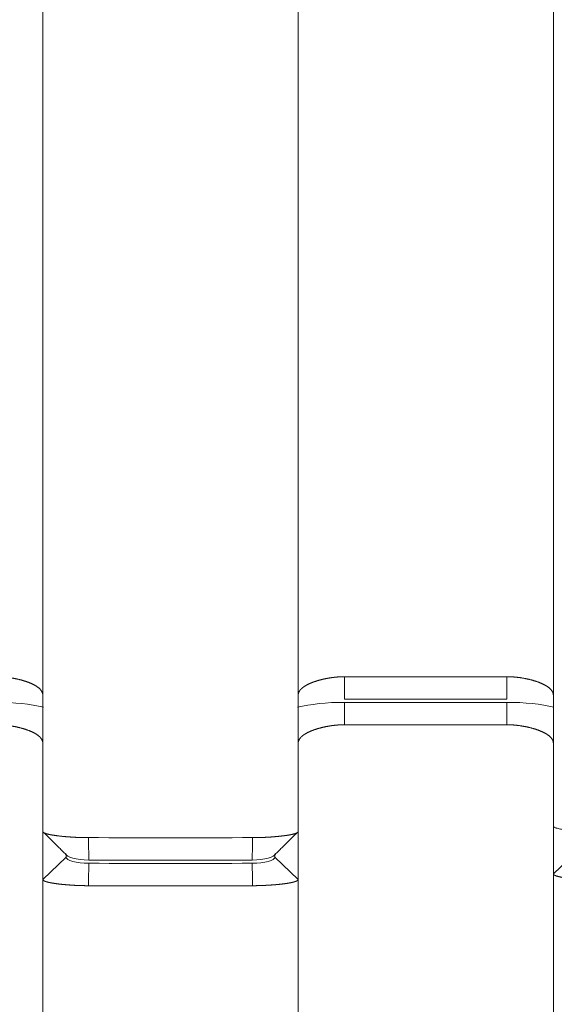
# Model space of a CAD drawing. Header units: millimetres. Extents: x 25069 to 61396, y 8621 to 21558.
# Tile 12 of 256: x 26595 to 26607, y 14600 to 14621. Entities that reach past the tile are written whole.
import ezdxf

# ---------------------------------------------------------------- set-up
doc = ezdxf.new("R2010")
doc.units = ezdxf.units.MM
doc.layers.add('9', color=7, linetype='Continuous')

msp = doc.modelspace()

# ---------------------------------------------------------------- linework, layer by layer
at = {"layer": '9', "color": 7, "linetype": 'Continuous', "lineweight": 18}
for p, q in [((26595.572, 14603.964), (26595.572, 14676.731)), ((26601.072, 14676.731), (26601.072, 14603.964)), ((26606.572, 14604.085), (26606.572, 14676.731)), ((26602.072, 14607.298), (26605.572, 14607.298)), ((26605.572, 14606.815), (26602.072, 14606.815)), ((26602.072, 14606.746), (26605.572, 14606.746)), ((26602.072, 14606.746), (26602.072, 14606.263)), ((26605.572, 14606.746), (26605.572, 14606.263)), ((26605.572, 14606.263), (26602.072, 14606.263)), ((26606.572, 14603.05), (26606.572, 14604.085)), ((26595.572, 14602.929), (26595.572, 14603.964)), ((26601.072, 14603.964), (26601.072, 14602.929)), ((26595.572, 14602.929), (26596.072, 14603.412)), ((26596.072, 14603.481), (26596.072, 14603.412)), ((26600.572, 14603.412), (26600.572, 14603.463)), ((26600.572, 14603.412), (26601.072, 14602.929)), ((26607.072, 14603.533), (26606.572, 14603.05)), ((26606.572, 14485.831), (26606.572, 14603.05)), ((26595.572, 14485.831), (26595.572, 14602.929)), ((26601.072, 14602.929), (26601.072, 14485.831))]:
    msp.add_line(p, q, dxfattribs=at)
for centre, major_axis, start_param, end_param in [((26598.322, 14626.278), (-88.882, 0), 1.550981, 1.590611), ((26598.322, 14626.421), (89.168, 0), 4.692638, 4.732141)]:
    msp.add_ellipse(centre, major_axis=major_axis, ratio=0.258819, start_param=start_param, end_param=end_param, dxfattribs=at)
for points, knots in [([(26594.572, 14607.298), (26594.577, 14607.298), (26594.587, 14607.298), (26594.602, 14607.298), (26594.617, 14607.298), (26594.632, 14607.297), (26594.648, 14607.297), (26594.663, 14607.296), (26594.679, 14607.295), (26594.695, 14607.294), (26594.711, 14607.293), (26594.728, 14607.292), (26594.744, 14607.291), (26594.76, 14607.289), (26594.777, 14607.288), (26594.793, 14607.286), (26594.81, 14607.284), (26594.827, 14607.282), (26594.844, 14607.279), (26594.861, 14607.277), (26594.878, 14607.274), (26594.895, 14607.272), (26594.912, 14607.269), (26594.929, 14607.266), (26594.947, 14607.263), (26594.964, 14607.259), (26594.981, 14607.256), (26594.998, 14607.252), (26595.016, 14607.249), (26595.033, 14607.245), (26595.05, 14607.241), (26595.067, 14607.236), (26595.084, 14607.232), (26595.101, 14607.228), (26595.118, 14607.223), (26595.135, 14607.218), (26595.152, 14607.213), (26595.169, 14607.208), (26595.185, 14607.203), (26595.202, 14607.198), (26595.218, 14607.192), (26595.234, 14607.186), (26595.25, 14607.181), (26595.266, 14607.175), (26595.281, 14607.169), (26595.296, 14607.162), (26595.311, 14607.156), (26595.326, 14607.149), (26595.341, 14607.143), (26595.355, 14607.136), (26595.369, 14607.129), (26595.382, 14607.122), (26595.396, 14607.115), (26595.409, 14607.107), (26595.421, 14607.1), (26595.433, 14607.092), (26595.445, 14607.084), (26595.457, 14607.076), (26595.468, 14607.068), (26595.478, 14607.06), (26595.488, 14607.051), (26595.498, 14607.043), (26595.507, 14607.034), (26595.515, 14607.025), (26595.523, 14607.016), (26595.531, 14607.007), (26595.537, 14606.997), (26595.544, 14606.988), (26595.549, 14606.978), (26595.555, 14606.969), (26595.559, 14606.959), (26595.563, 14606.949), (26595.566, 14606.938), (26595.568, 14606.928), (26595.57, 14606.917), (26595.571, 14606.907), (26595.571, 14606.9), (26595.572, 14606.896)], [0, 0, 0, 0, 0.009151, 0.018401, 0.027753, 0.037205, 0.046761, 0.056419, 0.066181, 0.076048, 0.08602, 0.096098, 0.106283, 0.116576, 0.126976, 0.137485, 0.148103, 0.158831, 0.16967, 0.180619, 0.19168, 0.202853, 0.214138, 0.225536, 0.237047, 0.248672, 0.260412, 0.272266, 0.284235, 0.29632, 0.30852, 0.320837, 0.333271, 0.345821, 0.358489, 0.371274, 0.384178, 0.3972, 0.41034, 0.4236, 0.436979, 0.450477, 0.464095, 0.477833, 0.491692, 0.505671, 0.519771, 0.533992, 0.548334, 0.562798, 0.577384, 0.592092, 0.606922, 0.621875, 0.63695, 0.652148, 0.667469, 0.682913, 0.698481, 0.714173, 0.729988, 0.745927, 0.761991, 0.778178, 0.794491, 0.810927, 0.827489, 0.844176, 0.860987, 0.877924, 0.894986, 0.912174, 0.929487, 0.946927, 0.964492, 0.982183, 1, 1, 1, 1]), ([(26601.072, 14606.896), (26601.072, 14606.898), (26601.072, 14606.902), (26601.072, 14606.908), (26601.073, 14606.914), (26601.073, 14606.92), (26601.074, 14606.926), (26601.076, 14606.932), (26601.077, 14606.938), (26601.079, 14606.944), (26601.081, 14606.95), (26601.083, 14606.955), (26601.085, 14606.961), (26601.088, 14606.967), (26601.091, 14606.972), (26601.094, 14606.978), (26601.097, 14606.983), (26601.1, 14606.989), (26601.104, 14606.994), (26601.107, 14607), (26601.111, 14607.005), (26601.115, 14607.01), (26601.12, 14607.015), (26601.124, 14607.02), (26601.129, 14607.026), (26601.133, 14607.031), (26601.138, 14607.036), (26601.144, 14607.041), (26601.149, 14607.046), (26601.154, 14607.05), (26601.16, 14607.055), (26601.166, 14607.06), (26601.172, 14607.065), (26601.178, 14607.069), (26601.184, 14607.074), (26601.19, 14607.079), (26601.197, 14607.083), (26601.203, 14607.088), (26601.21, 14607.092), (26601.217, 14607.096), (26601.224, 14607.101), (26601.231, 14607.105), (26601.238, 14607.109), (26601.246, 14607.114), (26601.253, 14607.118), (26601.261, 14607.122), (26601.268, 14607.126), (26601.276, 14607.13), (26601.284, 14607.134), (26601.292, 14607.138), (26601.3, 14607.142), (26601.308, 14607.146), (26601.317, 14607.149), (26601.325, 14607.153), (26601.334, 14607.157), (26601.342, 14607.16), (26601.351, 14607.164), (26601.359, 14607.168), (26601.368, 14607.171), (26601.377, 14607.174), (26601.386, 14607.178), (26601.395, 14607.181), (26601.404, 14607.185), (26601.413, 14607.188), (26601.422, 14607.191), (26601.431, 14607.194), (26601.441, 14607.197), (26601.45, 14607.2), (26601.459, 14607.203), (26601.469, 14607.206), (26601.478, 14607.209), (26601.487, 14607.212), (26601.497, 14607.215), (26601.507, 14607.218), (26601.516, 14607.221), (26601.526, 14607.223), (26601.535, 14607.226), (26601.545, 14607.228), (26601.555, 14607.231), (26601.564, 14607.233), (26601.574, 14607.236), (26601.584, 14607.238), (26601.594, 14607.241), (26601.603, 14607.243), (26601.613, 14607.245), (26601.623, 14607.247), (26601.633, 14607.25), (26601.643, 14607.252), (26601.652, 14607.254), (26601.662, 14607.256), (26601.672, 14607.258), (26601.682, 14607.26), (26601.692, 14607.262), (26601.701, 14607.263), (26601.711, 14607.265), (26601.721, 14607.267), (26601.731, 14607.269), (26601.74, 14607.27), (26601.75, 14607.272), (26601.76, 14607.273), (26601.77, 14607.275), (26601.779, 14607.276), (26601.789, 14607.278), (26601.798, 14607.279), (26601.808, 14607.281), (26601.818, 14607.282), (26601.827, 14607.283), (26601.837, 14607.284), (26601.846, 14607.285), (26601.856, 14607.286), (26601.865, 14607.287), (26601.875, 14607.288), (26601.884, 14607.289), (26601.893, 14607.29), (26601.903, 14607.291), (26601.912, 14607.292), (26601.921, 14607.293), (26601.93, 14607.293), (26601.94, 14607.294), (26601.949, 14607.295), (26601.958, 14607.295), (26601.967, 14607.296), (26601.976, 14607.296), (26601.985, 14607.296), (26601.994, 14607.297), (26602.002, 14607.297), (26602.011, 14607.297), (26602.02, 14607.298), (26602.029, 14607.298), (26602.037, 14607.298), (26602.046, 14607.298), (26602.055, 14607.298), (26602.063, 14607.298), (26602.069, 14607.298), (26602.072, 14607.298)], [0, 0, 0, 0, 0.010139, 0.020237, 0.030295, 0.040312, 0.050288, 0.060223, 0.070118, 0.079972, 0.089786, 0.099559, 0.109292, 0.118984, 0.128635, 0.138246, 0.147817, 0.157347, 0.166837, 0.176287, 0.185696, 0.195065, 0.204393, 0.213682, 0.22293, 0.232138, 0.241306, 0.250434, 0.259521, 0.268569, 0.277577, 0.286544, 0.295472, 0.304359, 0.313207, 0.322015, 0.330783, 0.339511, 0.3482, 0.356849, 0.365458, 0.374027, 0.382557, 0.391047, 0.399498, 0.407909, 0.416281, 0.424613, 0.432906, 0.44116, 0.449374, 0.457549, 0.465685, 0.473781, 0.481839, 0.489857, 0.497837, 0.505777, 0.513678, 0.521541, 0.529364, 0.537149, 0.544895, 0.552603, 0.560271, 0.567901, 0.575493, 0.583046, 0.59056, 0.598037, 0.605474, 0.612874, 0.620235, 0.627558, 0.634844, 0.642091, 0.6493, 0.656471, 0.663604, 0.670699, 0.677757, 0.684777, 0.691759, 0.698704, 0.705612, 0.712482, 0.719314, 0.72611, 0.732868, 0.739589, 0.746273, 0.752921, 0.759531, 0.766105, 0.772641, 0.779142, 0.785605, 0.792033, 0.798423, 0.804778, 0.811096, 0.817379, 0.823625, 0.829835, 0.83601, 0.842149, 0.848252, 0.85432, 0.860352, 0.866349, 0.872311, 0.878238, 0.88413, 0.889987, 0.895809, 0.901597, 0.90735, 0.913068, 0.918753, 0.924403, 0.930019, 0.935602, 0.941151, 0.946666, 0.952147, 0.957596, 0.963011, 0.968393, 0.973742, 0.979058, 0.984342, 0.989594, 0.994813, 1, 1, 1, 1]), ([(26605.572, 14607.298), (26605.577, 14607.298), (26605.587, 14607.298), (26605.602, 14607.298), (26605.617, 14607.298), (26605.632, 14607.297), (26605.648, 14607.297), (26605.663, 14607.296), (26605.679, 14607.295), (26605.695, 14607.294), (26605.711, 14607.293), (26605.728, 14607.292), (26605.744, 14607.291), (26605.76, 14607.289), (26605.777, 14607.288), (26605.793, 14607.286), (26605.81, 14607.284), (26605.827, 14607.282), (26605.844, 14607.279), (26605.861, 14607.277), (26605.878, 14607.274), (26605.895, 14607.272), (26605.912, 14607.269), (26605.929, 14607.266), (26605.947, 14607.263), (26605.964, 14607.259), (26605.981, 14607.256), (26605.998, 14607.252), (26606.016, 14607.249), (26606.033, 14607.245), (26606.05, 14607.241), (26606.067, 14607.236), (26606.084, 14607.232), (26606.101, 14607.228), (26606.118, 14607.223), (26606.135, 14607.218), (26606.152, 14607.213), (26606.169, 14607.208), (26606.185, 14607.203), (26606.202, 14607.198), (26606.218, 14607.192), (26606.234, 14607.186), (26606.25, 14607.181), (26606.266, 14607.175), (26606.281, 14607.169), (26606.296, 14607.162), (26606.311, 14607.156), (26606.326, 14607.149), (26606.341, 14607.143), (26606.355, 14607.136), (26606.369, 14607.129), (26606.382, 14607.122), (26606.396, 14607.115), (26606.409, 14607.107), (26606.421, 14607.1), (26606.433, 14607.092), (26606.445, 14607.084), (26606.457, 14607.076), (26606.468, 14607.068), (26606.478, 14607.06), (26606.488, 14607.051), (26606.498, 14607.043), (26606.507, 14607.034), (26606.515, 14607.025), (26606.523, 14607.016), (26606.531, 14607.007), (26606.537, 14606.997), (26606.544, 14606.988), (26606.549, 14606.978), (26606.555, 14606.969), (26606.559, 14606.959), (26606.563, 14606.949), (26606.566, 14606.938), (26606.568, 14606.928), (26606.57, 14606.917), (26606.571, 14606.907), (26606.571, 14606.9), (26606.572, 14606.896)], [0, 0, 0, 0, 0.009151, 0.018401, 0.027753, 0.037205, 0.046761, 0.056419, 0.066181, 0.076048, 0.08602, 0.096098, 0.106283, 0.116576, 0.126976, 0.137485, 0.148103, 0.158831, 0.16967, 0.180619, 0.19168, 0.202853, 0.214138, 0.225536, 0.237047, 0.248672, 0.260412, 0.272266, 0.284235, 0.29632, 0.30852, 0.320837, 0.333271, 0.345821, 0.358489, 0.371274, 0.384178, 0.3972, 0.41034, 0.4236, 0.436979, 0.450477, 0.464095, 0.477833, 0.491692, 0.505671, 0.519771, 0.533992, 0.548334, 0.562798, 0.577384, 0.592092, 0.606922, 0.621875, 0.63695, 0.652148, 0.667469, 0.682913, 0.698481, 0.714173, 0.729988, 0.745927, 0.761991, 0.778178, 0.794491, 0.810927, 0.827489, 0.844176, 0.860987, 0.877924, 0.894986, 0.912174, 0.929487, 0.946927, 0.964492, 0.982183, 1, 1, 1, 1]), ([(26595.572, 14605.861), (26595.571, 14605.864), (26595.571, 14605.872), (26595.57, 14605.882), (26595.568, 14605.893), (26595.566, 14605.903), (26595.563, 14605.913), (26595.559, 14605.923), (26595.555, 14605.933), (26595.549, 14605.943), (26595.544, 14605.953), (26595.537, 14605.962), (26595.531, 14605.971), (26595.523, 14605.981), (26595.515, 14605.99), (26595.507, 14605.999), (26595.498, 14606.007), (26595.488, 14606.016), (26595.478, 14606.024), (26595.468, 14606.033), (26595.457, 14606.041), (26595.445, 14606.049), (26595.433, 14606.057), (26595.421, 14606.064), (26595.409, 14606.072), (26595.396, 14606.079), (26595.382, 14606.087), (26595.369, 14606.094), (26595.355, 14606.101), (26595.341, 14606.108), (26595.326, 14606.114), (26595.311, 14606.121), (26595.296, 14606.127), (26595.281, 14606.133), (26595.266, 14606.139), (26595.25, 14606.145), (26595.234, 14606.151), (26595.218, 14606.157), (26595.202, 14606.162), (26595.185, 14606.168), (26595.169, 14606.173), (26595.152, 14606.178), (26595.135, 14606.183), (26595.118, 14606.188), (26595.101, 14606.192), (26595.084, 14606.197), (26595.067, 14606.201), (26595.05, 14606.205), (26595.033, 14606.209), (26595.016, 14606.213), (26594.998, 14606.217), (26594.981, 14606.221), (26594.964, 14606.224), (26594.947, 14606.227), (26594.929, 14606.23), (26594.912, 14606.234), (26594.895, 14606.236), (26594.878, 14606.239), (26594.861, 14606.242), (26594.844, 14606.244), (26594.827, 14606.246), (26594.81, 14606.248), (26594.793, 14606.25), (26594.777, 14606.252), (26594.76, 14606.254), (26594.744, 14606.255), (26594.728, 14606.257), (26594.711, 14606.258), (26594.695, 14606.259), (26594.679, 14606.26), (26594.663, 14606.261), (26594.648, 14606.262), (26594.632, 14606.262), (26594.617, 14606.262), (26594.602, 14606.263), (26594.587, 14606.263), (26594.577, 14606.263), (26594.572, 14606.263)], [0, 0, 0, 0, 0.017817, 0.035508, 0.053073, 0.070513, 0.087826, 0.105014, 0.122076, 0.139013, 0.155824, 0.172511, 0.189073, 0.205509, 0.221822, 0.238009, 0.254073, 0.270012, 0.285827, 0.301519, 0.317087, 0.332531, 0.347852, 0.36305, 0.378125, 0.393078, 0.407908, 0.422616, 0.437202, 0.451666, 0.466008, 0.480229, 0.494329, 0.508308, 0.522167, 0.535905, 0.549523, 0.563021, 0.5764, 0.58966, 0.6028, 0.615822, 0.628726, 0.641511, 0.654179, 0.666729, 0.679163, 0.69148, 0.70368, 0.715765, 0.727734, 0.739588, 0.751328, 0.762953, 0.774464, 0.785862, 0.797147, 0.80832, 0.819381, 0.83033, 0.841169, 0.851897, 0.862515, 0.873024, 0.883424, 0.893717, 0.903902, 0.91398, 0.923952, 0.933819, 0.943581, 0.953239, 0.962795, 0.972247, 0.981599, 0.990849, 1, 1, 1, 1]), ([(26602.072, 14606.263), (26602.069, 14606.263), (26602.063, 14606.263), (26602.055, 14606.263), (26602.046, 14606.263), (26602.037, 14606.263), (26602.029, 14606.263), (26602.02, 14606.262), (26602.011, 14606.262), (26602.002, 14606.262), (26601.994, 14606.262), (26601.985, 14606.261), (26601.976, 14606.261), (26601.967, 14606.26), (26601.958, 14606.26), (26601.949, 14606.259), (26601.94, 14606.259), (26601.93, 14606.258), (26601.921, 14606.257), (26601.912, 14606.257), (26601.903, 14606.256), (26601.893, 14606.255), (26601.884, 14606.254), (26601.875, 14606.253), (26601.865, 14606.252), (26601.856, 14606.251), (26601.846, 14606.25), (26601.837, 14606.249), (26601.827, 14606.248), (26601.818, 14606.247), (26601.808, 14606.245), (26601.798, 14606.244), (26601.789, 14606.243), (26601.779, 14606.241), (26601.77, 14606.24), (26601.76, 14606.238), (26601.75, 14606.237), (26601.74, 14606.235), (26601.731, 14606.233), (26601.721, 14606.232), (26601.711, 14606.23), (26601.701, 14606.228), (26601.692, 14606.226), (26601.682, 14606.224), (26601.672, 14606.223), (26601.662, 14606.221), (26601.652, 14606.219), (26601.643, 14606.216), (26601.633, 14606.214), (26601.623, 14606.212), (26601.613, 14606.21), (26601.603, 14606.208), (26601.594, 14606.205), (26601.584, 14606.203), (26601.574, 14606.201), (26601.564, 14606.198), (26601.555, 14606.196), (26601.545, 14606.193), (26601.535, 14606.191), (26601.526, 14606.188), (26601.516, 14606.185), (26601.507, 14606.182), (26601.497, 14606.18), (26601.487, 14606.177), (26601.478, 14606.174), (26601.469, 14606.171), (26601.459, 14606.168), (26601.45, 14606.165), (26601.441, 14606.162), (26601.431, 14606.159), (26601.422, 14606.156), (26601.413, 14606.153), (26601.404, 14606.149), (26601.395, 14606.146), (26601.386, 14606.143), (26601.377, 14606.139), (26601.368, 14606.136), (26601.359, 14606.132), (26601.351, 14606.129), (26601.342, 14606.125), (26601.334, 14606.121), (26601.325, 14606.118), (26601.317, 14606.114), (26601.308, 14606.11), (26601.3, 14606.106), (26601.292, 14606.103), (26601.284, 14606.099), (26601.276, 14606.095), (26601.268, 14606.091), (26601.261, 14606.087), (26601.253, 14606.082), (26601.246, 14606.078), (26601.238, 14606.074), (26601.231, 14606.07), (26601.224, 14606.066), (26601.217, 14606.061), (26601.21, 14606.057), (26601.203, 14606.052), (26601.197, 14606.048), (26601.19, 14606.043), (26601.184, 14606.039), (26601.178, 14606.034), (26601.172, 14606.029), (26601.166, 14606.025), (26601.16, 14606.02), (26601.154, 14606.015), (26601.149, 14606.01), (26601.144, 14606.005), (26601.138, 14606), (26601.133, 14605.995), (26601.129, 14605.99), (26601.124, 14605.985), (26601.12, 14605.98), (26601.115, 14605.975), (26601.111, 14605.97), (26601.107, 14605.964), (26601.104, 14605.959), (26601.1, 14605.954), (26601.097, 14605.948), (26601.094, 14605.943), (26601.091, 14605.937), (26601.088, 14605.931), (26601.085, 14605.926), (26601.083, 14605.92), (26601.081, 14605.914), (26601.079, 14605.909), (26601.077, 14605.903), (26601.076, 14605.897), (26601.074, 14605.891), (26601.073, 14605.885), (26601.073, 14605.879), (26601.072, 14605.873), (26601.072, 14605.867), (26601.072, 14605.863), (26601.072, 14605.861)], [0, 0, 0, 0, 0.005187, 0.010406, 0.015658, 0.020942, 0.026258, 0.031607, 0.036989, 0.042404, 0.047853, 0.053334, 0.058849, 0.064398, 0.069981, 0.075597, 0.081247, 0.086932, 0.09265, 0.098403, 0.104191, 0.110013, 0.11587, 0.121762, 0.127689, 0.133651, 0.139648, 0.14568, 0.151748, 0.157851, 0.16399, 0.170165, 0.176375, 0.182621, 0.188904, 0.195222, 0.201577, 0.207967, 0.214395, 0.220858, 0.227359, 0.233895, 0.240469, 0.247079, 0.253727, 0.260411, 0.267132, 0.27389, 0.280686, 0.287518, 0.294388, 0.301296, 0.308241, 0.315223, 0.322243, 0.329301, 0.336396, 0.343529, 0.3507, 0.357909, 0.365156, 0.372442, 0.379765, 0.387126, 0.394526, 0.401963, 0.40944, 0.416954, 0.424507, 0.432099, 0.439729, 0.447397, 0.455105, 0.462851, 0.470636, 0.478459, 0.486322, 0.494223, 0.502163, 0.510143, 0.518161, 0.526219, 0.534315, 0.542451, 0.550626, 0.55884, 0.567094, 0.575387, 0.583719, 0.592091, 0.600502, 0.608953, 0.617443, 0.625973, 0.634542, 0.643151, 0.6518, 0.660489, 0.669217, 0.677985, 0.686793, 0.695641, 0.704528, 0.713456, 0.722423, 0.731431, 0.740479, 0.749566, 0.758694, 0.767862, 0.77707, 0.786318, 0.795607, 0.804935, 0.814304, 0.823713, 0.833163, 0.842653, 0.852183, 0.861754, 0.871365, 0.881016, 0.890708, 0.900441, 0.910214, 0.920028, 0.929882, 0.939777, 0.949712, 0.959688, 0.969705, 0.979763, 0.989861, 1, 1, 1, 1]), ([(26606.572, 14605.861), (26606.571, 14605.864), (26606.571, 14605.872), (26606.57, 14605.882), (26606.568, 14605.893), (26606.566, 14605.903), (26606.563, 14605.913), (26606.559, 14605.923), (26606.555, 14605.933), (26606.549, 14605.943), (26606.544, 14605.953), (26606.537, 14605.962), (26606.531, 14605.971), (26606.523, 14605.981), (26606.515, 14605.99), (26606.507, 14605.999), (26606.498, 14606.007), (26606.488, 14606.016), (26606.478, 14606.024), (26606.468, 14606.033), (26606.457, 14606.041), (26606.445, 14606.049), (26606.433, 14606.057), (26606.421, 14606.064), (26606.409, 14606.072), (26606.396, 14606.079), (26606.382, 14606.087), (26606.369, 14606.094), (26606.355, 14606.101), (26606.341, 14606.108), (26606.326, 14606.114), (26606.311, 14606.121), (26606.296, 14606.127), (26606.281, 14606.133), (26606.266, 14606.139), (26606.25, 14606.145), (26606.234, 14606.151), (26606.218, 14606.157), (26606.202, 14606.162), (26606.185, 14606.168), (26606.169, 14606.173), (26606.152, 14606.178), (26606.135, 14606.183), (26606.118, 14606.188), (26606.101, 14606.192), (26606.084, 14606.197), (26606.067, 14606.201), (26606.05, 14606.205), (26606.033, 14606.209), (26606.016, 14606.213), (26605.998, 14606.217), (26605.981, 14606.221), (26605.964, 14606.224), (26605.947, 14606.227), (26605.929, 14606.23), (26605.912, 14606.234), (26605.895, 14606.236), (26605.878, 14606.239), (26605.861, 14606.242), (26605.844, 14606.244), (26605.827, 14606.246), (26605.81, 14606.248), (26605.793, 14606.25), (26605.777, 14606.252), (26605.76, 14606.254), (26605.744, 14606.255), (26605.728, 14606.257), (26605.711, 14606.258), (26605.695, 14606.259), (26605.679, 14606.26), (26605.663, 14606.261), (26605.648, 14606.262), (26605.632, 14606.262), (26605.617, 14606.262), (26605.602, 14606.263), (26605.587, 14606.263), (26605.577, 14606.263), (26605.572, 14606.263)], [0, 0, 0, 0, 0.017817, 0.035508, 0.053073, 0.070513, 0.087826, 0.105014, 0.122076, 0.139013, 0.155824, 0.172511, 0.189073, 0.205509, 0.221822, 0.238009, 0.254073, 0.270012, 0.285827, 0.301519, 0.317087, 0.332531, 0.347852, 0.36305, 0.378125, 0.393078, 0.407908, 0.422616, 0.437202, 0.451666, 0.466008, 0.480229, 0.494329, 0.508308, 0.522167, 0.535905, 0.549523, 0.563021, 0.5764, 0.58966, 0.6028, 0.615822, 0.628726, 0.641511, 0.654179, 0.666729, 0.679163, 0.69148, 0.70368, 0.715765, 0.727734, 0.739588, 0.751328, 0.762953, 0.774464, 0.785862, 0.797147, 0.80832, 0.819381, 0.83033, 0.841169, 0.851897, 0.862515, 0.873024, 0.883424, 0.893717, 0.903902, 0.91398, 0.923952, 0.933819, 0.943581, 0.953239, 0.962795, 0.972247, 0.981599, 0.990849, 1, 1, 1, 1]), ([(26606.572, 14604.085), (26606.572, 14604.074), (26606.578, 14604.064), (26606.598, 14604.051), (26606.607, 14604.047), (26606.622, 14604.041), (26606.627, 14604.039), (26606.639, 14604.035), (26606.645, 14604.033), (26606.678, 14604.024), (26606.711, 14604.017), (26606.759, 14604.009), (26606.769, 14604.007), (26606.79, 14604.004), (26606.8, 14604.002), (26606.833, 14603.997), (26606.857, 14603.994), (26606.93, 14603.985), (26606.983, 14603.979), (26607.069, 14603.971), (26607.099, 14603.968), (26607.16, 14603.963), (26607.221, 14603.959), (26607.286, 14603.955), (26607.335, 14603.953), (26607.352, 14603.952), (26607.385, 14603.951), (26607.402, 14603.951), (26607.486, 14603.949), (26607.554, 14603.948), (26607.622, 14603.95)], [0, 0, 0, 0, 0.125, 0.125, 0.1875, 0.1875, 0.21875, 0.21875, 0.25, 0.25, 0.375, 0.375, 0.40625, 0.40625, 0.4375, 0.4375, 0.5, 0.5, 0.625, 0.625, 0.6875, 0.6875, 0.75, 0.8125, 0.8125, 0.84375, 0.84375, 0.875, 0.875, 1, 1, 1, 1]), ([(26595.572, 14603.964), (26595.572, 14603.963), (26595.572, 14603.961), (26595.573, 14603.957), (26595.575, 14603.954), (26595.577, 14603.95), (26595.58, 14603.947), (26595.584, 14603.944), (26595.588, 14603.94), (26595.593, 14603.937), (26595.599, 14603.934), (26595.605, 14603.931), (26595.612, 14603.928), (26595.619, 14603.925), (26595.627, 14603.922), (26595.635, 14603.919), (26595.644, 14603.916), (26595.653, 14603.913), (26595.663, 14603.91), (26595.673, 14603.907), (26595.684, 14603.905), (26595.695, 14603.902), (26595.707, 14603.899), (26595.719, 14603.897), (26595.731, 14603.894), (26595.744, 14603.892), (26595.757, 14603.89), (26595.77, 14603.887), (26595.784, 14603.885), (26595.797, 14603.883), (26595.812, 14603.88), (26595.826, 14603.878), (26595.841, 14603.876), (26595.856, 14603.874), (26595.871, 14603.872), (26595.886, 14603.87), (26595.902, 14603.868), (26595.918, 14603.866), (26595.934, 14603.864), (26595.95, 14603.863), (26595.966, 14603.861), (26595.982, 14603.859), (26595.999, 14603.858), (26596.015, 14603.856), (26596.032, 14603.854), (26596.049, 14603.853), (26596.065, 14603.851), (26596.082, 14603.85), (26596.099, 14603.849), (26596.116, 14603.847), (26596.133, 14603.846), (26596.15, 14603.845), (26596.167, 14603.844), (26596.184, 14603.843), (26596.201, 14603.842), (26596.217, 14603.841), (26596.234, 14603.84), (26596.251, 14603.839), (26596.268, 14603.838), (26596.284, 14603.837), (26596.301, 14603.836), (26596.318, 14603.835), (26596.334, 14603.835), (26596.35, 14603.834), (26596.367, 14603.833), (26596.383, 14603.833), (26596.399, 14603.832), (26596.415, 14603.832), (26596.431, 14603.832), (26596.446, 14603.831), (26596.462, 14603.831), (26596.477, 14603.831), (26596.493, 14603.831), (26596.508, 14603.83), (26596.523, 14603.83), (26596.538, 14603.83), (26596.548, 14603.83), (26596.552, 14603.83)], [0, 0, 0, 0, 0.017264, 0.03442, 0.05147, 0.068413, 0.085249, 0.101979, 0.118602, 0.135118, 0.151527, 0.167829, 0.184025, 0.200115, 0.216097, 0.231973, 0.247743, 0.263405, 0.278962, 0.294411, 0.309755, 0.324991, 0.340122, 0.355145, 0.370063, 0.384874, 0.399579, 0.414177, 0.428669, 0.443055, 0.457334, 0.471507, 0.485575, 0.499535, 0.51339, 0.527139, 0.540782, 0.554318, 0.567749, 0.581073, 0.594292, 0.607405, 0.620411, 0.633313, 0.646108, 0.658797, 0.671381, 0.683859, 0.696232, 0.708499, 0.72066, 0.732716, 0.744667, 0.756512, 0.768252, 0.779886, 0.791416, 0.80284, 0.814159, 0.825373, 0.836482, 0.847486, 0.858385, 0.869179, 0.879869, 0.890453, 0.900934, 0.911309, 0.921581, 0.931748, 0.94181, 0.951768, 0.961623, 0.971373, 0.981019, 0.990561, 1, 1, 1, 1]), ([(26600.091, 14603.83), (26600.093, 14603.83), (26600.099, 14603.83), (26600.107, 14603.83), (26600.116, 14603.83), (26600.124, 14603.83), (26600.133, 14603.83), (26600.141, 14603.83), (26600.15, 14603.831), (26600.159, 14603.831), (26600.167, 14603.831), (26600.176, 14603.831), (26600.185, 14603.831), (26600.194, 14603.831), (26600.203, 14603.831), (26600.212, 14603.832), (26600.221, 14603.832), (26600.23, 14603.832), (26600.239, 14603.832), (26600.248, 14603.833), (26600.257, 14603.833), (26600.266, 14603.833), (26600.275, 14603.833), (26600.285, 14603.834), (26600.294, 14603.834), (26600.303, 14603.834), (26600.312, 14603.835), (26600.322, 14603.835), (26600.331, 14603.836), (26600.341, 14603.836), (26600.35, 14603.837), (26600.359, 14603.837), (26600.369, 14603.837), (26600.378, 14603.838), (26600.388, 14603.838), (26600.397, 14603.839), (26600.407, 14603.839), (26600.417, 14603.84), (26600.426, 14603.841), (26600.436, 14603.841), (26600.445, 14603.842), (26600.455, 14603.842), (26600.464, 14603.843), (26600.474, 14603.844), (26600.484, 14603.844), (26600.493, 14603.845), (26600.503, 14603.846), (26600.513, 14603.846), (26600.522, 14603.847), (26600.532, 14603.848), (26600.541, 14603.848), (26600.551, 14603.849), (26600.561, 14603.85), (26600.57, 14603.851), (26600.58, 14603.852), (26600.589, 14603.852), (26600.599, 14603.853), (26600.608, 14603.854), (26600.618, 14603.855), (26600.627, 14603.856), (26600.637, 14603.857), (26600.646, 14603.858), (26600.655, 14603.859), (26600.665, 14603.86), (26600.674, 14603.86), (26600.683, 14603.861), (26600.692, 14603.862), (26600.701, 14603.863), (26600.711, 14603.864), (26600.72, 14603.866), (26600.729, 14603.867), (26600.738, 14603.868), (26600.746, 14603.869), (26600.755, 14603.87), (26600.764, 14603.871), (26600.773, 14603.872), (26600.781, 14603.873), (26600.79, 14603.874), (26600.798, 14603.876), (26600.807, 14603.877), (26600.815, 14603.878), (26600.824, 14603.879), (26600.832, 14603.88), (26600.84, 14603.882), (26600.848, 14603.883), (26600.856, 14603.884), (26600.864, 14603.886), (26600.871, 14603.887), (26600.879, 14603.888), (26600.887, 14603.89), (26600.894, 14603.891), (26600.901, 14603.892), (26600.908, 14603.894), (26600.916, 14603.895), (26600.923, 14603.897), (26600.929, 14603.898), (26600.936, 14603.899), (26600.943, 14603.901), (26600.949, 14603.902), (26600.956, 14603.904), (26600.962, 14603.905), (26600.968, 14603.907), (26600.974, 14603.908), (26600.98, 14603.91), (26600.985, 14603.912), (26600.991, 14603.913), (26600.996, 14603.915), (26601.001, 14603.916), (26601.006, 14603.918), (26601.011, 14603.92), (26601.016, 14603.921), (26601.02, 14603.923), (26601.025, 14603.925), (26601.029, 14603.927), (26601.033, 14603.928), (26601.037, 14603.93), (26601.04, 14603.932), (26601.044, 14603.934), (26601.047, 14603.935), (26601.05, 14603.937), (26601.053, 14603.939), (26601.056, 14603.941), (26601.058, 14603.943), (26601.06, 14603.945), (26601.063, 14603.946), (26601.064, 14603.948), (26601.066, 14603.95), (26601.068, 14603.952), (26601.069, 14603.954), (26601.07, 14603.956), (26601.071, 14603.958), (26601.071, 14603.96), (26601.072, 14603.962), (26601.072, 14603.963), (26601.072, 14603.964)], [0, 0, 0, 0, 0.00535, 0.010734, 0.016151, 0.021601, 0.027085, 0.032603, 0.038154, 0.043739, 0.049358, 0.05501, 0.060695, 0.066415, 0.072168, 0.077954, 0.083775, 0.089629, 0.095517, 0.101438, 0.107394, 0.113383, 0.119406, 0.125462, 0.131553, 0.137677, 0.143835, 0.150027, 0.156253, 0.162513, 0.168806, 0.175134, 0.181495, 0.18789, 0.19432, 0.200783, 0.20728, 0.213811, 0.220376, 0.226975, 0.233608, 0.240275, 0.246975, 0.25371, 0.260479, 0.267282, 0.274119, 0.28099, 0.287896, 0.294835, 0.301808, 0.308815, 0.315857, 0.322932, 0.330042, 0.337186, 0.344364, 0.351576, 0.358822, 0.366102, 0.373416, 0.380765, 0.388148, 0.395565, 0.403016, 0.410501, 0.418021, 0.425574, 0.433162, 0.440784, 0.44844, 0.456131, 0.463856, 0.471615, 0.479408, 0.487236, 0.495097, 0.502993, 0.510924, 0.518888, 0.526887, 0.53492, 0.542987, 0.551089, 0.559225, 0.567395, 0.5756, 0.583839, 0.592112, 0.60042, 0.608762, 0.617138, 0.625548, 0.633993, 0.642473, 0.650986, 0.659534, 0.668117, 0.676733, 0.685384, 0.69407, 0.70279, 0.711544, 0.720332, 0.729155, 0.738013, 0.746905, 0.755831, 0.764791, 0.773786, 0.782816, 0.79188, 0.800978, 0.810111, 0.819278, 0.828479, 0.837715, 0.846986, 0.856291, 0.86563, 0.875004, 0.884412, 0.893855, 0.903332, 0.912844, 0.92239, 0.93197, 0.941585, 0.951235, 0.960919, 0.970638, 0.980391, 0.990178, 1, 1, 1, 1]), ([(26607.673, 14602.917), (26607.667, 14602.917), (26607.657, 14602.916), (26607.64, 14602.916), (26607.624, 14602.916), (26607.608, 14602.916), (26607.591, 14602.916), (26607.574, 14602.916), (26607.557, 14602.916), (26607.54, 14602.916), (26607.522, 14602.916), (26607.505, 14602.917), (26607.487, 14602.917), (26607.469, 14602.917), (26607.451, 14602.918), (26607.433, 14602.918), (26607.415, 14602.919), (26607.397, 14602.919), (26607.378, 14602.92), (26607.36, 14602.921), (26607.341, 14602.921), (26607.322, 14602.922), (26607.304, 14602.923), (26607.285, 14602.924), (26607.266, 14602.925), (26607.247, 14602.926), (26607.228, 14602.927), (26607.209, 14602.928), (26607.19, 14602.929), (26607.171, 14602.93), (26607.152, 14602.932), (26607.133, 14602.933), (26607.114, 14602.934), (26607.095, 14602.936), (26607.077, 14602.937), (26607.058, 14602.939), (26607.039, 14602.941), (26607.021, 14602.942), (26607.003, 14602.944), (26606.984, 14602.946), (26606.966, 14602.947), (26606.949, 14602.949), (26606.931, 14602.951), (26606.913, 14602.953), (26606.896, 14602.955), (26606.879, 14602.957), (26606.862, 14602.96), (26606.846, 14602.962), (26606.83, 14602.964), (26606.814, 14602.966), (26606.798, 14602.969), (26606.783, 14602.971), (26606.768, 14602.974), (26606.754, 14602.976), (26606.74, 14602.979), (26606.726, 14602.982), (26606.713, 14602.984), (26606.7, 14602.987), (26606.688, 14602.99), (26606.676, 14602.993), (26606.665, 14602.996), (26606.654, 14602.999), (26606.644, 14603.002), (26606.635, 14603.005), (26606.626, 14603.008), (26606.617, 14603.011), (26606.61, 14603.014), (26606.603, 14603.018), (26606.596, 14603.021), (26606.591, 14603.024), (26606.586, 14603.028), (26606.581, 14603.032), (26606.578, 14603.035), (26606.575, 14603.039), (26606.573, 14603.042), (26606.572, 14603.046), (26606.572, 14603.049), (26606.572, 14603.05)], [0, 0, 0, 0, 0.009565, 0.019229, 0.028994, 0.038859, 0.048824, 0.05889, 0.069056, 0.079323, 0.089691, 0.100159, 0.110729, 0.121399, 0.132171, 0.143043, 0.154017, 0.165093, 0.17627, 0.187548, 0.198928, 0.21041, 0.221993, 0.233678, 0.245465, 0.257354, 0.269345, 0.281438, 0.293633, 0.305931, 0.31833, 0.330832, 0.343437, 0.356143, 0.368952, 0.381864, 0.394878, 0.407995, 0.421214, 0.434537, 0.447962, 0.461489, 0.47512, 0.488853, 0.50269, 0.516629, 0.530671, 0.544816, 0.559065, 0.573416, 0.587871, 0.602429, 0.61709, 0.631854, 0.646722, 0.661693, 0.676767, 0.691945, 0.707226, 0.72261, 0.738098, 0.75369, 0.769385, 0.785183, 0.801086, 0.817091, 0.833201, 0.849414, 0.865731, 0.882151, 0.898675, 0.915303, 0.932035, 0.94887, 0.96581, 0.982853, 1, 1, 1, 1]), ([(26596.552, 14602.795), (26596.548, 14602.795), (26596.538, 14602.795), (26596.523, 14602.795), (26596.508, 14602.795), (26596.493, 14602.795), (26596.477, 14602.795), (26596.462, 14602.796), (26596.446, 14602.796), (26596.431, 14602.796), (26596.415, 14602.797), (26596.399, 14602.797), (26596.383, 14602.798), (26596.367, 14602.798), (26596.35, 14602.799), (26596.334, 14602.799), (26596.318, 14602.8), (26596.301, 14602.801), (26596.284, 14602.802), (26596.268, 14602.802), (26596.251, 14602.803), (26596.234, 14602.804), (26596.217, 14602.805), (26596.201, 14602.806), (26596.184, 14602.807), (26596.167, 14602.808), (26596.15, 14602.81), (26596.133, 14602.811), (26596.116, 14602.812), (26596.099, 14602.813), (26596.082, 14602.815), (26596.065, 14602.816), (26596.049, 14602.818), (26596.032, 14602.819), (26596.015, 14602.821), (26595.999, 14602.822), (26595.982, 14602.824), (26595.966, 14602.826), (26595.95, 14602.827), (26595.934, 14602.829), (26595.918, 14602.831), (26595.902, 14602.833), (26595.886, 14602.835), (26595.871, 14602.837), (26595.856, 14602.839), (26595.841, 14602.841), (26595.826, 14602.843), (26595.812, 14602.845), (26595.797, 14602.847), (26595.784, 14602.85), (26595.77, 14602.852), (26595.757, 14602.854), (26595.744, 14602.857), (26595.731, 14602.859), (26595.719, 14602.862), (26595.707, 14602.864), (26595.695, 14602.867), (26595.684, 14602.869), (26595.673, 14602.872), (26595.663, 14602.875), (26595.653, 14602.878), (26595.644, 14602.881), (26595.635, 14602.883), (26595.627, 14602.886), (26595.619, 14602.889), (26595.612, 14602.892), (26595.605, 14602.895), (26595.599, 14602.899), (26595.593, 14602.902), (26595.588, 14602.905), (26595.584, 14602.908), (26595.58, 14602.912), (26595.577, 14602.915), (26595.575, 14602.918), (26595.573, 14602.922), (26595.572, 14602.925), (26595.572, 14602.928), (26595.572, 14602.929)], [0, 0, 0, 0, 0.009439, 0.018981, 0.028627, 0.038377, 0.048232, 0.05819, 0.068252, 0.078419, 0.088691, 0.099066, 0.109547, 0.120132, 0.130821, 0.141615, 0.152514, 0.163518, 0.174627, 0.185841, 0.19716, 0.208584, 0.220114, 0.231748, 0.243488, 0.255333, 0.267284, 0.27934, 0.291501, 0.303768, 0.316141, 0.328619, 0.341203, 0.353892, 0.366688, 0.379589, 0.392595, 0.405708, 0.418927, 0.432251, 0.445682, 0.459219, 0.472861, 0.48661, 0.500465, 0.514426, 0.528493, 0.542666, 0.556945, 0.571331, 0.585823, 0.600421, 0.615126, 0.629937, 0.644855, 0.659878, 0.675009, 0.690245, 0.705589, 0.721038, 0.736595, 0.752258, 0.768027, 0.783903, 0.799886, 0.815975, 0.832171, 0.848473, 0.864883, 0.881399, 0.898021, 0.914751, 0.931587, 0.94853, 0.96558, 0.982736, 1, 1, 1, 1]), ([(26601.072, 14602.929), (26601.072, 14602.928), (26601.072, 14602.927), (26601.071, 14602.925), (26601.071, 14602.923), (26601.07, 14602.921), (26601.069, 14602.919), (26601.068, 14602.917), (26601.066, 14602.915), (26601.064, 14602.913), (26601.063, 14602.911), (26601.06, 14602.909), (26601.058, 14602.907), (26601.056, 14602.906), (26601.053, 14602.904), (26601.05, 14602.902), (26601.047, 14602.9), (26601.044, 14602.898), (26601.04, 14602.896), (26601.037, 14602.895), (26601.033, 14602.893), (26601.029, 14602.891), (26601.025, 14602.89), (26601.02, 14602.888), (26601.016, 14602.886), (26601.011, 14602.884), (26601.006, 14602.883), (26601.001, 14602.881), (26600.996, 14602.88), (26600.991, 14602.878), (26600.985, 14602.876), (26600.98, 14602.875), (26600.974, 14602.873), (26600.968, 14602.872), (26600.962, 14602.87), (26600.956, 14602.869), (26600.949, 14602.867), (26600.943, 14602.866), (26600.936, 14602.864), (26600.929, 14602.863), (26600.923, 14602.861), (26600.916, 14602.86), (26600.908, 14602.858), (26600.901, 14602.857), (26600.894, 14602.856), (26600.887, 14602.854), (26600.879, 14602.853), (26600.871, 14602.852), (26600.864, 14602.85), (26600.856, 14602.849), (26600.848, 14602.848), (26600.84, 14602.846), (26600.832, 14602.845), (26600.824, 14602.844), (26600.815, 14602.843), (26600.807, 14602.841), (26600.798, 14602.84), (26600.79, 14602.839), (26600.781, 14602.838), (26600.773, 14602.837), (26600.764, 14602.836), (26600.755, 14602.835), (26600.746, 14602.833), (26600.738, 14602.832), (26600.729, 14602.831), (26600.72, 14602.83), (26600.711, 14602.829), (26600.701, 14602.828), (26600.692, 14602.827), (26600.683, 14602.826), (26600.674, 14602.825), (26600.665, 14602.824), (26600.655, 14602.823), (26600.646, 14602.822), (26600.637, 14602.821), (26600.627, 14602.821), (26600.618, 14602.82), (26600.608, 14602.819), (26600.599, 14602.818), (26600.589, 14602.817), (26600.58, 14602.816), (26600.57, 14602.815), (26600.561, 14602.815), (26600.551, 14602.814), (26600.541, 14602.813), (26600.532, 14602.812), (26600.522, 14602.812), (26600.513, 14602.811), (26600.503, 14602.81), (26600.493, 14602.81), (26600.484, 14602.809), (26600.474, 14602.808), (26600.464, 14602.808), (26600.455, 14602.807), (26600.445, 14602.806), (26600.436, 14602.806), (26600.426, 14602.805), (26600.417, 14602.805), (26600.407, 14602.804), (26600.397, 14602.804), (26600.388, 14602.803), (26600.378, 14602.803), (26600.369, 14602.802), (26600.359, 14602.802), (26600.35, 14602.801), (26600.341, 14602.801), (26600.331, 14602.8), (26600.322, 14602.8), (26600.312, 14602.8), (26600.303, 14602.799), (26600.294, 14602.799), (26600.285, 14602.799), (26600.275, 14602.798), (26600.266, 14602.798), (26600.257, 14602.798), (26600.248, 14602.797), (26600.239, 14602.797), (26600.23, 14602.797), (26600.221, 14602.797), (26600.212, 14602.796), (26600.203, 14602.796), (26600.194, 14602.796), (26600.185, 14602.796), (26600.176, 14602.796), (26600.167, 14602.795), (26600.159, 14602.795), (26600.15, 14602.795), (26600.141, 14602.795), (26600.133, 14602.795), (26600.124, 14602.795), (26600.116, 14602.795), (26600.107, 14602.795), (26600.099, 14602.795), (26600.093, 14602.795), (26600.091, 14602.795)], [0, 0, 0, 0, 0.009822, 0.019609, 0.029362, 0.039081, 0.048765, 0.058415, 0.06803, 0.07761, 0.087156, 0.096668, 0.106145, 0.115588, 0.124996, 0.13437, 0.143709, 0.153014, 0.162285, 0.171521, 0.180722, 0.189889, 0.199022, 0.20812, 0.217184, 0.226214, 0.235209, 0.244169, 0.253095, 0.261987, 0.270845, 0.279668, 0.288456, 0.29721, 0.30593, 0.314616, 0.323267, 0.331883, 0.340466, 0.349014, 0.357527, 0.366007, 0.374452, 0.382862, 0.391238, 0.39958, 0.407888, 0.416161, 0.4244, 0.432605, 0.440775, 0.448911, 0.457013, 0.46508, 0.473113, 0.481112, 0.489076, 0.497007, 0.504903, 0.512764, 0.520592, 0.528385, 0.536144, 0.543869, 0.55156, 0.559216, 0.566838, 0.574426, 0.581979, 0.589499, 0.596984, 0.604435, 0.611852, 0.619235, 0.626584, 0.633898, 0.641178, 0.648424, 0.655636, 0.662814, 0.669958, 0.677068, 0.684143, 0.691185, 0.698192, 0.705165, 0.712104, 0.71901, 0.725881, 0.732718, 0.739521, 0.74629, 0.753025, 0.759725, 0.766392, 0.773025, 0.779624, 0.786189, 0.79272, 0.799217, 0.80568, 0.81211, 0.818505, 0.824866, 0.831194, 0.837487, 0.843747, 0.849973, 0.856165, 0.862323, 0.868447, 0.874538, 0.880594, 0.886617, 0.892606, 0.898562, 0.904483, 0.910371, 0.916225, 0.922046, 0.927832, 0.933585, 0.939305, 0.94499, 0.950642, 0.956261, 0.961846, 0.967397, 0.972915, 0.978399, 0.983849, 0.989266, 0.99465, 1, 1, 1, 1])]:
    msp.add_open_spline(points, degree=3, knots=knots, dxfattribs=at)
for points, degree in [([(26602.072, 14607.298), (26602.072, 14607.137), (26602.072, 14606.976), (26602.072, 14606.815)], 3), ([(26605.572, 14607.298), (26605.572, 14606.815)], 1), ([(26594.572, 14606.746), (26594.95, 14606.748), (26595.31, 14606.707), (26595.583, 14606.639)], 3), ([(26601.057, 14606.639), (26601.33, 14606.706), (26601.691, 14606.748), (26602.072, 14606.746)], 3), ([(26605.572, 14606.746), (26605.95, 14606.748), (26606.31, 14606.707), (26606.583, 14606.639)], 3), ([(26595.602, 14603.93), (26596.095, 14603.44)], 1), ([(26596.552, 14603.831), (26597.732, 14603.825), (26598.911, 14603.825), (26600.091, 14603.831)], 3), ([(26596.552, 14603.831), (26596.556, 14603.669), (26596.559, 14603.508), (26596.562, 14603.348)], 3), ([(26600.091, 14603.83), (26600.081, 14603.347)], 1), ([(26600.548, 14603.44), (26601.041, 14603.93)], 1), ([(26596.56, 14603.347), (26596.297, 14603.347), (26596.065, 14603.411), (26596.072, 14603.481)], 3), ([(26596.072, 14603.412), (26596.065, 14603.341), (26596.297, 14603.278), (26596.56, 14603.278)], 3), ([(26600.572, 14603.481), (26600.578, 14603.411), (26600.346, 14603.347), (26600.083, 14603.347)], 3), ([(26600.083, 14603.278), (26600.346, 14603.278), (26600.578, 14603.341), (26600.572, 14603.412)], 3), ([(26596.552, 14602.795), (26596.562, 14603.278)], 1), ([(26600.081, 14603.278), (26600.091, 14602.795)], 1), ([(26600.091, 14602.795), (26598.911, 14602.789), (26597.732, 14602.789), (26596.552, 14602.795)], 3)]:
    msp.add_open_spline(points, degree=degree, dxfattribs=at)

doc.saveas('drawing.dxf')
